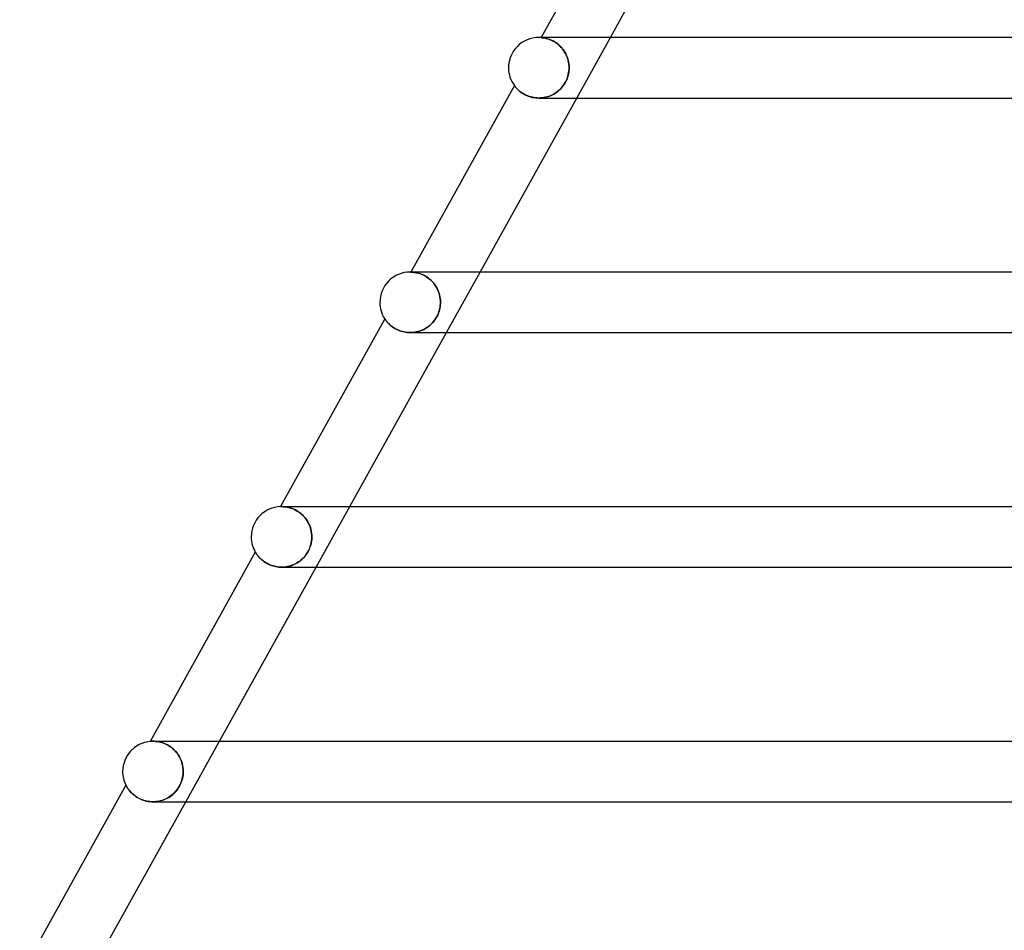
# Model space of a CAD drawing. Header units: millimetres. Extents: x -485 to 485, y -2 to 310.
# Tile 4 of 82: x -378 to -313, y 116 to 176. Entities that reach past the tile are written whole.
import ezdxf

# ---------------------------------------------------------------- set-up
doc = ezdxf.new("R2010")
doc.units = ezdxf.units.MM
doc.layers.add('HIDDEN', color=7, linetype='Continuous')
doc.layers.add('THICK', color=7, linetype='Continuous')

msp = doc.modelspace()

# ---------------------------------------------------------------- linework, layer by layer
at = {"layer": 'HIDDEN'}
for p, q in [((-343.343, 174.5), (-343.347, 174.494)), ((-343.343, 174.494), (-343.347, 174.494)), ((-343.347, 174.494), (-343.341, 174.494)), ((-343.331, 174.493), (-343.343, 174.494)), ((-343.341, 174.494), (-343.326, 174.493)), ((-343.312, 174.491), (-343.331, 174.493)), ((-343.326, 174.493), (-343.302, 174.49)), ((-343.286, 174.489), (-343.312, 174.491)), ((-343.302, 174.49), (-343.269, 174.487)), ((-343.252, 174.485), (-343.286, 174.489)), ((-343.269, 174.487), (-343.23, 174.482)), ((-343.211, 174.479), (-343.252, 174.485)), ((-343.23, 174.482), (-343.185, 174.475)), ((-343.164, 174.472), (-343.211, 174.479)), ((-343.185, 174.475), (-343.133, 174.466)), ((-343.111, 174.462), (-343.164, 174.472)), ((-343.133, 174.466), (-343.076, 174.455)), ((-343.053, 174.45), (-343.111, 174.462)), ((-343.076, 174.455), (-343.013, 174.44)), ((-342.989, 174.434), (-343.053, 174.45)), ((-343.013, 174.44), (-342.945, 174.422)), ((-342.92, 174.415), (-342.989, 174.434)), ((-342.945, 174.422), (-342.872, 174.4)), ((-342.847, 174.391), (-342.92, 174.415)), ((-342.872, 174.4), (-342.796, 174.373)), ((-342.77, 174.363), (-342.847, 174.391)), ((-340.99, 170.5), (-338.768, 174.5)), ((-342.796, 174.373), (-342.717, 174.341)), ((-342.69, 174.33), (-342.77, 174.363)), ((-342.717, 174.341), (-342.635, 174.305)), ((-342.607, 174.291), (-342.69, 174.33)), ((-342.635, 174.305), (-342.551, 174.262)), ((-342.522, 174.247), (-342.607, 174.291)), ((-342.551, 174.262), (-342.465, 174.214)), ((-342.435, 174.196), (-342.522, 174.247)), ((-342.465, 174.214), (-342.379, 174.159)), ((-342.348, 174.138), (-342.435, 174.196)), ((-342.379, 174.159), (-342.292, 174.098)), ((-342.261, 174.074), (-342.348, 174.138)), ((-342.292, 174.098), (-342.207, 174.03)), ((-342.175, 174.003), (-342.261, 174.074)), ((-342.207, 174.03), (-342.125, 173.957)), ((-342.092, 173.925), (-342.175, 174.003)), ((-342.125, 173.957), (-342.044, 173.877)), ((-342.011, 173.841), (-342.092, 173.925)), ((-342.044, 173.877), (-341.967, 173.791)), ((-341.933, 173.75), (-342.011, 173.841)), ((-341.967, 173.791), (-341.894, 173.7)), ((-341.861, 173.654), (-341.933, 173.75)), ((-341.894, 173.7), (-341.827, 173.604)), ((-341.794, 173.553), (-341.861, 173.654)), ((-341.827, 173.604), (-341.765, 173.505)), ((-341.732, 173.446), (-341.794, 173.553)), ((-341.765, 173.505), (-341.708, 173.401)), ((-341.677, 173.336), (-341.732, 173.446)), ((-341.708, 173.401), (-341.659, 173.294)), ((-341.629, 173.223), (-341.677, 173.336)), ((-341.659, 173.294), (-341.615, 173.185)), ((-341.589, 173.107), (-341.629, 173.223)), ((-341.615, 173.185), (-341.578, 173.074)), ((-341.555, 172.989), (-341.589, 173.107)), ((-341.578, 173.074), (-341.548, 172.961)), ((-341.529, 172.868), (-341.555, 172.989)), ((-341.548, 172.961), (-341.525, 172.847)), ((-341.51, 172.746), (-341.529, 172.868)), ((-341.525, 172.847), (-341.508, 172.732)), ((-341.498, 172.623), (-341.51, 172.746)), ((-341.508, 172.732), (-341.498, 172.616)), ((-341.495, 172.5), (-341.498, 172.623)), ((-341.498, 172.616), (-341.495, 172.5)), ((-341.498, 172.387), (-341.495, 172.5)), ((-341.495, 172.5), (-341.497, 172.403)), ((-341.615, 171.817), (-341.655, 171.717)), ((-341.651, 171.725), (-341.61, 171.832)), ((-341.582, 171.916), (-341.615, 171.817)), ((-341.61, 171.832), (-341.575, 171.94)), ((-341.555, 172.015), (-341.582, 171.916)), ((-341.575, 171.94), (-341.546, 172.05)), ((-341.533, 172.113), (-341.555, 172.015)), ((-341.546, 172.05), (-341.524, 172.162)), ((-341.516, 172.209), (-341.533, 172.113)), ((-341.524, 172.162), (-341.508, 172.275)), ((-341.504, 172.306), (-341.516, 172.209)), ((-341.508, 172.275), (-341.498, 172.387)), ((-341.497, 172.403), (-341.504, 172.306)), ((-345.112, 171.316), (-345.11, 171.314)), ((-345.11, 171.314), (-345.105, 171.306)), ((-345.105, 171.306), (-345.095, 171.293)), ((-345.095, 171.293), (-345.081, 171.275)), ((-345.081, 171.275), (-345.063, 171.253)), ((-345.063, 171.253), (-345.042, 171.226)), ((-345.042, 171.226), (-345.016, 171.196)), ((-345.016, 171.196), (-344.986, 171.162)), ((-344.986, 171.162), (-344.952, 171.125)), ((-344.952, 171.125), (-344.913, 171.086)), ((-342.016, 171.154), (-342.093, 171.073)), ((-342.092, 171.075), (-342.017, 171.153)), ((-342.017, 171.153), (-341.945, 171.236)), ((-341.943, 171.239), (-342.016, 171.154)), ((-341.945, 171.236), (-341.877, 171.325)), ((-341.874, 171.328), (-341.943, 171.239)), ((-341.877, 171.325), (-341.812, 171.419)), ((-341.811, 171.421), (-341.874, 171.328)), ((-341.812, 171.419), (-341.752, 171.519)), ((-341.752, 171.519), (-341.811, 171.421)), ((-341.752, 171.519), (-341.699, 171.621)), ((-341.7, 171.618), (-341.752, 171.519)), ((-341.655, 171.717), (-341.7, 171.618)), ((-341.699, 171.621), (-341.651, 171.725)), ((-344.913, 171.086), (-344.87, 171.045)), ((-344.87, 171.045), (-344.823, 171.002)), ((-344.823, 171.002), (-344.771, 170.957)), ((-344.771, 170.957), (-344.714, 170.913)), ((-344.714, 170.913), (-344.653, 170.868)), ((-344.653, 170.868), (-344.587, 170.823)), ((-344.587, 170.823), (-344.516, 170.78)), ((-344.516, 170.78), (-344.441, 170.737)), ((-344.441, 170.737), (-344.361, 170.697)), ((-344.361, 170.697), (-344.277, 170.659)), ((-344.277, 170.659), (-344.189, 170.624)), ((-344.189, 170.624), (-344.097, 170.593)), ((-344.097, 170.593), (-344.002, 170.565)), ((-344.002, 170.565), (-343.904, 170.542)), ((-343.904, 170.542), (-343.803, 170.524)), ((-343.803, 170.524), (-343.701, 170.511)), ((-343.701, 170.511), (-343.597, 170.503)), ((-343.597, 170.503), (-343.493, 170.5)), ((-343.493, 170.5), (-343.388, 170.503)), ((-343.381, 170.503), (-343.491, 170.5)), ((-343.388, 170.503), (-343.284, 170.511)), ((-343.271, 170.512), (-343.381, 170.503)), ((-343.284, 170.511), (-343.181, 170.525)), ((-343.162, 170.528), (-343.271, 170.512)), ((-343.181, 170.525), (-343.079, 170.543)), ((-343.054, 170.549), (-343.162, 170.528)), ((-343.079, 170.543), (-342.979, 170.568)), ((-342.947, 170.576), (-343.054, 170.549)), ((-342.979, 170.568), (-342.879, 170.597)), ((-342.841, 170.61), (-342.947, 170.576)), ((-342.879, 170.597), (-342.782, 170.631)), ((-342.738, 170.649), (-342.841, 170.61)), ((-342.782, 170.631), (-342.687, 170.67)), ((-342.637, 170.693), (-342.738, 170.649)), ((-342.687, 170.67), (-342.594, 170.714)), ((-342.538, 170.743), (-342.637, 170.693)), ((-342.594, 170.714), (-342.504, 170.763)), ((-342.443, 170.799), (-342.538, 170.743)), ((-342.504, 170.763), (-342.416, 170.816)), ((-342.35, 170.86), (-342.443, 170.799)), ((-342.416, 170.816), (-342.331, 170.873)), ((-342.261, 170.926), (-342.35, 170.86)), ((-342.331, 170.873), (-342.249, 170.935)), ((-342.175, 170.997), (-342.261, 170.926)), ((-342.249, 170.935), (-342.169, 171.002)), ((-342.093, 171.073), (-342.175, 170.997)), ((-342.169, 171.002), (-342.092, 171.075)), ((-351.894, 159), (-351.955, 159)), ((-351.949, 158.999), (-351.955, 158.999)), ((-351.955, 158.999), (-351.949, 158.999)), ((-351.933, 158.999), (-351.949, 158.999)), ((-351.949, 158.999), (-351.932, 158.999)), ((-351.908, 158.998), (-351.933, 158.999)), ((-351.932, 158.999), (-351.905, 158.998)), ((-351.875, 158.996), (-351.908, 158.998)), ((-351.905, 158.998), (-351.87, 158.996)), ((-351.835, 158.993), (-351.875, 158.996)), ((-351.87, 158.996), (-351.827, 158.993)), ((-351.789, 158.989), (-351.835, 158.993)), ((-351.827, 158.993), (-351.778, 158.988)), ((-351.737, 158.983), (-351.789, 158.989)), ((-351.778, 158.988), (-351.723, 158.981)), ((-351.679, 158.974), (-351.737, 158.983)), ((-351.723, 158.981), (-351.661, 158.971)), ((-351.615, 158.963), (-351.679, 158.974)), ((-351.661, 158.971), (-351.593, 158.959)), ((-351.547, 158.948), (-351.615, 158.963)), ((-351.593, 158.959), (-351.521, 158.942)), ((-351.473, 158.93), (-351.547, 158.948)), ((-351.521, 158.942), (-351.444, 158.922)), ((-351.395, 158.907), (-351.473, 158.93)), ((-351.444, 158.922), (-351.363, 158.897)), ((-351.314, 158.88), (-351.395, 158.907)), ((-351.363, 158.897), (-351.278, 158.866)), ((-351.229, 158.847), (-351.314, 158.88)), ((-351.278, 158.866), (-351.191, 158.831)), ((-351.142, 158.808), (-351.229, 158.847)), ((-351.191, 158.831), (-351.102, 158.789)), ((-351.052, 158.763), (-351.142, 158.808)), ((-351.102, 158.789), (-351.012, 158.741)), ((-350.962, 158.712), (-351.052, 158.763)), ((-349.601, 155), (-347.379, 159)), ((-351.012, 158.741), (-350.92, 158.686)), ((-350.871, 158.654), (-350.962, 158.712)), ((-350.92, 158.686), (-350.829, 158.625)), ((-350.782, 158.59), (-350.871, 158.654)), ((-350.829, 158.625), (-350.74, 158.557)), ((-350.693, 158.518), (-350.782, 158.59)), ((-350.74, 158.557), (-350.652, 158.482)), ((-350.606, 158.439), (-350.693, 158.518)), ((-350.652, 158.482), (-350.568, 158.401)), ((-350.523, 158.354), (-350.606, 158.439)), ((-350.568, 158.401), (-350.487, 158.314)), ((-350.443, 158.262), (-350.523, 158.354)), ((-350.487, 158.314), (-350.411, 158.221)), ((-350.369, 158.165), (-350.443, 158.262)), ((-350.411, 158.221), (-350.34, 158.124)), ((-350.3, 158.062), (-350.369, 158.165)), ((-350.34, 158.124), (-350.275, 158.022)), ((-350.237, 157.955), (-350.3, 158.062)), ((-350.275, 158.022), (-350.217, 157.917)), ((-350.181, 157.844), (-350.237, 157.955)), ((-350.217, 157.917), (-350.165, 157.808)), ((-350.132, 157.729), (-350.181, 157.844)), ((-350.165, 157.808), (-350.12, 157.697)), ((-350.09, 157.612), (-350.132, 157.729)), ((-350.12, 157.697), (-350.082, 157.584)), ((-350.056, 157.492), (-350.09, 157.612)), ((-350.082, 157.584), (-350.05, 157.469)), ((-350.029, 157.371), (-350.056, 157.492)), ((-350.05, 157.469), (-350.026, 157.353)), ((-350.01, 157.248), (-350.029, 157.371)), ((-350.026, 157.353), (-350.009, 157.236)), ((-349.999, 157.124), (-350.01, 157.248)), ((-350.009, 157.236), (-349.998, 157.118)), ((-350.006, 156.791), (-349.998, 156.896)), ((-349.997, 156.904), (-350.004, 156.807)), ((-349.995, 157), (-349.999, 157.124)), ((-349.998, 157.118), (-349.995, 157)), ((-349.998, 156.896), (-349.995, 157)), ((-349.995, 157), (-349.997, 156.904)), ((-350.218, 156.084), (-350.171, 156.18)), ((-350.156, 156.215), (-350.201, 156.116)), ((-350.171, 156.18), (-350.13, 156.279)), ((-350.117, 156.314), (-350.156, 156.215)), ((-350.13, 156.279), (-350.094, 156.379)), ((-350.083, 156.414), (-350.117, 156.314)), ((-350.094, 156.379), (-350.064, 156.481)), ((-350.056, 156.513), (-350.083, 156.414)), ((-350.064, 156.481), (-350.039, 156.584)), ((-350.033, 156.612), (-350.056, 156.513)), ((-350.039, 156.584), (-350.02, 156.687)), ((-350.016, 156.71), (-350.033, 156.612)), ((-350.02, 156.687), (-350.006, 156.791)), ((-350.004, 156.807), (-350.016, 156.71)), ((-353.674, 155.905), (-353.672, 155.903)), ((-353.672, 155.903), (-353.667, 155.895)), ((-353.667, 155.895), (-353.658, 155.882)), ((-353.658, 155.882), (-353.646, 155.865)), ((-353.646, 155.865), (-353.63, 155.842)), ((-353.63, 155.842), (-353.611, 155.816)), ((-353.611, 155.816), (-353.588, 155.785)), ((-353.588, 155.785), (-353.562, 155.751)), ((-353.562, 155.751), (-353.531, 155.714)), ((-353.531, 155.714), (-353.497, 155.675)), ((-353.497, 155.675), (-353.458, 155.633)), ((-353.458, 155.633), (-353.416, 155.59)), ((-353.416, 155.59), (-353.37, 155.545)), ((-353.37, 155.545), (-353.319, 155.499)), ((-350.65, 155.52), (-350.73, 155.451)), ((-350.674, 155.499), (-350.597, 155.57)), ((-350.573, 155.594), (-350.65, 155.52)), ((-350.597, 155.57), (-350.523, 155.647)), ((-350.5, 155.672), (-350.573, 155.594)), ((-350.523, 155.647), (-350.452, 155.728)), ((-350.431, 155.754), (-350.5, 155.672)), ((-350.452, 155.728), (-350.386, 155.812)), ((-350.367, 155.839), (-350.431, 155.754)), ((-350.386, 155.812), (-350.325, 155.9)), ((-350.307, 155.928), (-350.367, 155.839)), ((-350.325, 155.9), (-350.269, 155.991)), ((-350.252, 156.02), (-350.307, 155.928)), ((-350.269, 155.991), (-350.218, 156.084)), ((-350.201, 156.116), (-350.252, 156.02)), ((-353.319, 155.499), (-353.264, 155.452)), ((-353.264, 155.452), (-353.205, 155.406)), ((-353.205, 155.406), (-353.141, 155.36)), ((-353.141, 155.36), (-353.074, 155.315)), ((-353.074, 155.315), (-353.001, 155.271)), ((-353.001, 155.271), (-352.925, 155.229)), ((-352.925, 155.229), (-352.845, 155.189)), ((-352.845, 155.189), (-352.761, 155.152)), ((-352.761, 155.152), (-352.673, 155.119)), ((-352.673, 155.119), (-352.582, 155.088)), ((-352.582, 155.088), (-352.488, 155.062)), ((-352.488, 155.062), (-352.392, 155.04)), ((-352.392, 155.04), (-352.294, 155.023)), ((-352.294, 155.023), (-352.194, 155.01)), ((-352.194, 155.01), (-352.093, 155.002)), ((-352.093, 155.002), (-351.992, 155)), ((-351.889, 155.003), (-351.994, 155)), ((-351.992, 155), (-351.889, 155.003)), ((-351.889, 155.003), (-351.785, 155.011)), ((-351.784, 155.011), (-351.889, 155.003)), ((-351.785, 155.011), (-351.683, 155.024)), ((-351.68, 155.025), (-351.784, 155.011)), ((-351.683, 155.024), (-351.581, 155.043)), ((-351.577, 155.044), (-351.68, 155.025)), ((-351.581, 155.043), (-351.481, 155.067)), ((-351.475, 155.069), (-351.577, 155.044)), ((-351.481, 155.067), (-351.382, 155.096)), ((-351.374, 155.099), (-351.475, 155.069)), ((-351.382, 155.096), (-351.286, 155.13)), ((-351.275, 155.134), (-351.374, 155.099)), ((-351.286, 155.13), (-351.191, 155.168)), ((-351.178, 155.174), (-351.275, 155.134)), ((-351.191, 155.168), (-351.099, 155.212)), ((-351.083, 155.22), (-351.178, 155.174)), ((-351.099, 155.212), (-351.01, 155.26)), ((-350.991, 155.27), (-351.083, 155.22)), ((-351.01, 155.26), (-350.922, 155.312)), ((-350.901, 155.326), (-350.991, 155.27)), ((-350.922, 155.312), (-350.837, 155.37)), ((-350.814, 155.386), (-350.901, 155.326)), ((-350.837, 155.37), (-350.754, 155.432)), ((-350.73, 155.451), (-350.814, 155.386)), ((-350.754, 155.432), (-350.674, 155.499)), ((-360.565, 143.499), (-360.566, 143.499)), ((-360.56, 143.499), (-360.565, 143.499)), ((-360.553, 143.499), (-360.56, 143.499)), ((-360.542, 143.5), (-360.553, 143.499)), ((-360.529, 143.5), (-360.542, 143.5)), ((-360.513, 143.5), (-360.529, 143.5)), ((-360.517, 143.5), (-360.481, 143.5)), ((-360.478, 143.5), (-360.513, 143.5)), ((-360.481, 143.5), (-360.438, 143.499)), ((-360.434, 143.499), (-360.478, 143.5)), ((-360.438, 143.499), (-360.388, 143.497)), ((-360.384, 143.497), (-360.434, 143.499)), ((-360.388, 143.497), (-360.331, 143.493)), ((-360.326, 143.493), (-360.384, 143.497)), ((-360.331, 143.493), (-360.268, 143.487)), ((-360.262, 143.486), (-360.326, 143.493)), ((-360.268, 143.487), (-360.199, 143.477)), ((-360.192, 143.476), (-360.262, 143.486)), ((-360.199, 143.477), (-360.124, 143.465)), ((-360.116, 143.463), (-360.192, 143.476)), ((-360.124, 143.465), (-360.044, 143.448)), ((-360.036, 143.446), (-360.116, 143.463)), ((-360.049, 143.5), (-360.054, 143.5)), ((-360.044, 143.448), (-359.96, 143.427)), ((-359.952, 143.424), (-360.036, 143.446)), ((-359.96, 143.427), (-359.873, 143.4)), ((-359.863, 143.397), (-359.952, 143.424)), ((-359.873, 143.4), (-359.782, 143.368)), ((-359.772, 143.364), (-359.863, 143.397)), ((-359.782, 143.368), (-359.689, 143.33)), ((-359.678, 143.325), (-359.772, 143.364)), ((-359.689, 143.33), (-359.594, 143.285)), ((-359.583, 143.279), (-359.678, 143.325)), ((-359.594, 143.285), (-359.498, 143.233)), ((-359.486, 143.227), (-359.583, 143.279)), ((-359.498, 143.233), (-359.401, 143.174)), ((-359.39, 143.167), (-359.486, 143.227)), ((-359.401, 143.174), (-359.306, 143.108)), ((-359.295, 143.1), (-359.39, 143.167)), ((-358.212, 139.5), (-355.99, 143.5)), ((-359.306, 143.108), (-359.213, 143.035)), ((-359.203, 143.026), (-359.295, 143.1)), ((-359.213, 143.035), (-359.122, 142.954)), ((-359.112, 142.945), (-359.203, 143.026)), ((-359.122, 142.954), (-359.035, 142.867)), ((-359.026, 142.857), (-359.112, 142.945)), ((-359.035, 142.867), (-358.952, 142.773)), ((-358.944, 142.764), (-359.026, 142.857)), ((-358.952, 142.773), (-358.875, 142.674)), ((-358.868, 142.664), (-358.944, 142.764)), ((-358.875, 142.674), (-358.804, 142.569)), ((-358.798, 142.56), (-358.868, 142.664)), ((-358.804, 142.569), (-358.74, 142.461)), ((-358.735, 142.452), (-358.798, 142.56)), ((-358.74, 142.461), (-358.683, 142.348)), ((-358.679, 142.34), (-358.735, 142.452)), ((-358.683, 142.348), (-358.634, 142.233)), ((-358.631, 142.225), (-358.679, 142.34)), ((-358.634, 142.233), (-358.591, 142.114)), ((-358.589, 142.108), (-358.631, 142.225)), ((-358.591, 142.114), (-358.557, 141.994)), ((-358.555, 141.988), (-358.589, 142.108)), ((-358.557, 141.994), (-358.53, 141.872)), ((-358.529, 141.868), (-358.555, 141.988)), ((-358.53, 141.872), (-358.511, 141.749)), ((-358.51, 141.746), (-358.529, 141.868)), ((-358.515, 141.224), (-358.53, 141.13)), ((-358.529, 141.134), (-358.514, 141.227)), ((-358.504, 141.316), (-358.515, 141.224)), ((-358.514, 141.227), (-358.504, 141.319)), ((-358.511, 141.749), (-358.499, 141.625)), ((-358.499, 141.623), (-358.51, 141.746)), ((-358.504, 141.319), (-358.497, 141.41)), ((-358.497, 141.409), (-358.504, 141.316)), ((-358.499, 141.625), (-358.495, 141.5)), ((-358.495, 141.5), (-358.499, 141.623)), ((-358.497, 141.41), (-358.495, 141.5)), ((-358.495, 141.5), (-358.497, 141.409)), ((-358.773, 140.484), (-358.724, 140.573)), ((-358.722, 140.576), (-358.77, 140.49)), ((-358.724, 140.573), (-358.679, 140.665)), ((-358.678, 140.665), (-358.722, 140.576)), ((-358.679, 140.665), (-358.638, 140.758)), ((-358.639, 140.757), (-358.678, 140.665)), ((-358.604, 140.85), (-358.639, 140.757)), ((-358.638, 140.758), (-358.604, 140.852)), ((-358.604, 140.852), (-358.574, 140.946)), ((-358.575, 140.943), (-358.604, 140.85)), ((-358.55, 141.037), (-358.575, 140.943)), ((-358.574, 140.946), (-358.549, 141.04)), ((-358.53, 141.13), (-358.55, 141.037)), ((-358.549, 141.04), (-358.529, 141.134)), ((-362.232, 140.5), (-362.231, 140.498)), ((-362.231, 140.498), (-362.227, 140.491)), ((-362.227, 140.491), (-362.22, 140.479)), ((-362.22, 140.479), (-362.21, 140.463)), ((-362.21, 140.463), (-362.198, 140.443)), ((-362.198, 140.443), (-362.182, 140.418)), ((-362.182, 140.418), (-362.163, 140.39)), ((-362.163, 140.39), (-362.142, 140.359)), ((-362.142, 140.359), (-362.117, 140.324)), ((-362.117, 140.324), (-362.089, 140.287)), ((-362.089, 140.287), (-362.058, 140.247)), ((-362.058, 140.247), (-362.023, 140.206)), ((-362.023, 140.206), (-361.985, 140.162)), ((-361.985, 140.162), (-361.943, 140.118)), ((-361.943, 140.118), (-361.898, 140.072)), ((-361.898, 140.072), (-361.849, 140.026)), ((-361.849, 140.026), (-361.796, 139.979)), ((-361.796, 139.979), (-361.739, 139.933)), ((-361.739, 139.933), (-361.679, 139.887)), ((-359.388, 139.835), (-359.308, 139.891)), ((-359.292, 139.902), (-359.372, 139.845)), ((-359.308, 139.891), (-359.23, 139.952)), ((-359.215, 139.963), (-359.292, 139.902)), ((-359.23, 139.952), (-359.154, 140.016)), ((-359.141, 140.028), (-359.215, 139.963)), ((-359.154, 140.016), (-359.082, 140.085)), ((-359.07, 140.097), (-359.141, 140.028)), ((-359.082, 140.085), (-359.012, 140.159)), ((-359.003, 140.169), (-359.07, 140.097)), ((-359.012, 140.159), (-358.946, 140.235)), ((-358.939, 140.245), (-359.003, 140.169)), ((-358.946, 140.235), (-358.884, 140.315)), ((-358.878, 140.324), (-358.939, 140.245)), ((-358.884, 140.315), (-358.826, 140.398)), ((-358.822, 140.406), (-358.878, 140.324)), ((-358.826, 140.398), (-358.773, 140.484)), ((-358.77, 140.49), (-358.822, 140.406)), ((-361.679, 139.887), (-361.614, 139.841)), ((-361.614, 139.841), (-361.545, 139.797)), ((-361.545, 139.797), (-361.473, 139.755)), ((-361.473, 139.755), (-361.397, 139.715)), ((-361.397, 139.715), (-361.317, 139.677)), ((-361.317, 139.677), (-361.235, 139.642)), ((-361.235, 139.642), (-361.149, 139.61)), ((-361.149, 139.61), (-361.059, 139.581)), ((-361.059, 139.581), (-360.968, 139.557)), ((-360.968, 139.557), (-360.874, 139.536)), ((-360.874, 139.536), (-360.779, 139.52)), ((-360.779, 139.52), (-360.682, 139.509)), ((-360.682, 139.509), (-360.585, 139.502)), ((-360.585, 139.502), (-360.487, 139.5)), ((-360.487, 139.5), (-360.39, 139.503)), ((-360.387, 139.503), (-360.486, 139.5)), ((-360.39, 139.503), (-360.292, 139.51)), ((-360.287, 139.511), (-360.387, 139.503)), ((-360.292, 139.51), (-360.195, 139.523)), ((-360.189, 139.523), (-360.287, 139.511)), ((-360.195, 139.523), (-360.099, 139.539)), ((-360.091, 139.541), (-360.189, 139.523)), ((-360.099, 139.539), (-360.004, 139.561)), ((-359.995, 139.564), (-360.091, 139.541)), ((-360.004, 139.561), (-359.911, 139.587)), ((-359.9, 139.591), (-359.995, 139.564)), ((-359.911, 139.587), (-359.819, 139.618)), ((-359.807, 139.622), (-359.9, 139.591)), ((-359.819, 139.618), (-359.729, 139.652)), ((-359.715, 139.658), (-359.807, 139.622)), ((-359.729, 139.652), (-359.641, 139.691)), ((-359.626, 139.699), (-359.715, 139.658)), ((-359.641, 139.691), (-359.555, 139.735)), ((-359.539, 139.743), (-359.626, 139.699)), ((-359.555, 139.735), (-359.47, 139.783)), ((-359.454, 139.792), (-359.539, 139.743)), ((-359.47, 139.783), (-359.388, 139.835)), ((-359.372, 139.845), (-359.454, 139.792)), ((-369.176, 127.992), (-369.181, 127.992)), ((-369.162, 127.994), (-369.176, 127.992)), ((-369.138, 127.995), (-369.162, 127.994)), ((-369.105, 127.997), (-369.138, 127.995)), ((-369.063, 127.999), (-369.105, 127.997)), ((-369.014, 128), (-369.063, 127.999)), ((-368.952, 127.999), (-369.014, 128)), ((-369.008, 128), (-369.014, 128)), ((-369.011, 128), (-368.954, 128)), ((-368.995, 128), (-369.008, 128)), ((-368.976, 128), (-368.995, 128)), ((-368.951, 128), (-368.976, 128)), ((-368.954, 128), (-368.891, 127.997)), ((-368.884, 127.997), (-368.952, 127.999)), ((-368.92, 128), (-368.951, 128)), ((-368.883, 128), (-368.92, 128)), ((-368.891, 127.997), (-368.821, 127.992)), ((-368.808, 127.991), (-368.884, 127.997)), ((-368.821, 127.992), (-368.745, 127.984)), ((-368.726, 127.981), (-368.808, 127.991)), ((-368.745, 127.984), (-368.664, 127.972)), ((-368.638, 127.967), (-368.726, 127.981)), ((-368.664, 127.972), (-368.578, 127.956)), ((-368.546, 127.948), (-368.638, 127.967)), ((-368.578, 127.956), (-368.488, 127.934)), ((-368.449, 127.924), (-368.546, 127.948)), ((-368.529, 128), (-368.532, 128)), ((-368.488, 127.934), (-368.394, 127.907)), ((-368.35, 127.892), (-368.449, 127.924)), ((-368.394, 127.907), (-368.297, 127.874)), ((-368.248, 127.855), (-368.35, 127.892)), ((-368.297, 127.874), (-368.198, 127.834)), ((-368.144, 127.81), (-368.248, 127.855)), ((-368.198, 127.834), (-368.097, 127.787)), ((-368.04, 127.757), (-368.144, 127.81)), ((-368.097, 127.787), (-367.995, 127.732)), ((-367.936, 127.696), (-368.04, 127.757)), ((-367.995, 127.732), (-367.893, 127.669)), ((-367.833, 127.627), (-367.936, 127.696)), ((-367.893, 127.669), (-367.793, 127.599)), ((-367.733, 127.551), (-367.833, 127.627)), ((-367.793, 127.599), (-367.695, 127.52)), ((-367.636, 127.468), (-367.733, 127.551)), ((-366.823, 124), (-364.601, 128)), ((-367.695, 127.52), (-367.599, 127.433)), ((-367.544, 127.377), (-367.636, 127.468)), ((-367.599, 127.433), (-367.509, 127.339)), ((-367.458, 127.281), (-367.544, 127.377)), ((-367.509, 127.339), (-367.424, 127.238)), ((-367.379, 127.179), (-367.458, 127.281)), ((-367.424, 127.238), (-367.345, 127.131)), ((-367.306, 127.072), (-367.379, 127.179)), ((-367.345, 127.131), (-367.273, 127.018)), ((-367.241, 126.961), (-367.306, 127.072)), ((-367.273, 127.018), (-367.209, 126.901)), ((-367.183, 126.847), (-367.241, 126.961)), ((-367.209, 126.901), (-367.153, 126.78)), ((-367.133, 126.731), (-367.183, 126.847)), ((-367.153, 126.78), (-367.105, 126.655)), ((-367.091, 126.612), (-367.133, 126.731)), ((-367.105, 126.655), (-367.066, 126.528)), ((-367.056, 126.492), (-367.091, 126.612)), ((-367.066, 126.528), (-367.035, 126.398)), ((-367.03, 126.37), (-367.056, 126.492)), ((-367.035, 126.398), (-367.013, 126.267)), ((-367.011, 126.247), (-367.03, 126.37)), ((-367.013, 126.267), (-367, 126.134)), ((-366.999, 126.123), (-367.011, 126.247)), ((-367.056, 125.514), (-367.034, 125.614)), ((-367.023, 125.675), (-367.044, 125.567)), ((-367.034, 125.614), (-367.017, 125.712)), ((-367.008, 125.783), (-367.023, 125.675)), ((-367.017, 125.712), (-367.005, 125.808)), ((-366.999, 125.892), (-367.008, 125.783)), ((-367.005, 125.808), (-366.998, 125.904)), ((-367, 126.134), (-366.996, 126)), ((-366.996, 126), (-366.999, 126.123)), ((-366.996, 126), (-366.999, 125.892)), ((-366.998, 125.904), (-366.996, 126)), ((-370.787, 125.102), (-370.786, 125.099)), ((-370.786, 125.099), (-370.782, 125.091)), ((-370.782, 125.091), (-370.775, 125.078)), ((-370.775, 125.078), (-370.765, 125.059)), ((-370.765, 125.059), (-370.752, 125.036)), ((-370.752, 125.036), (-370.736, 125.008)), ((-370.736, 125.008), (-370.717, 124.976)), ((-370.717, 124.976), (-370.695, 124.94)), ((-370.695, 124.94), (-370.669, 124.9)), ((-367.296, 124.947), (-367.358, 124.853)), ((-367.322, 124.907), (-367.262, 125.004)), ((-367.239, 125.046), (-367.296, 124.947)), ((-367.262, 125.004), (-367.208, 125.105)), ((-367.188, 125.146), (-367.239, 125.046)), ((-367.208, 125.105), (-367.16, 125.207)), ((-367.143, 125.248), (-367.188, 125.146)), ((-367.16, 125.207), (-367.119, 125.31)), ((-367.104, 125.353), (-367.143, 125.248)), ((-367.119, 125.31), (-367.084, 125.413)), ((-367.071, 125.459), (-367.104, 125.353)), ((-367.084, 125.413), (-367.056, 125.514)), ((-367.044, 125.567), (-367.071, 125.459)), ((-370.669, 124.9), (-370.64, 124.858)), ((-370.64, 124.858), (-370.608, 124.813)), ((-370.608, 124.813), (-370.572, 124.765)), ((-370.572, 124.765), (-370.531, 124.716)), ((-370.531, 124.716), (-370.487, 124.665)), ((-370.487, 124.665), (-370.439, 124.613)), ((-370.439, 124.613), (-370.386, 124.561)), ((-370.386, 124.561), (-370.329, 124.508)), ((-370.329, 124.508), (-370.268, 124.456)), ((-370.268, 124.456), (-370.201, 124.404)), ((-370.201, 124.404), (-370.131, 124.353)), ((-370.131, 124.353), (-370.056, 124.304)), ((-370.056, 124.304), (-369.976, 124.257)), ((-368.05, 124.238), (-367.955, 124.292)), ((-367.951, 124.294), (-368.036, 124.245)), ((-367.955, 124.292), (-367.863, 124.352)), ((-367.87, 124.347), (-367.951, 124.294)), ((-367.791, 124.404), (-367.87, 124.347)), ((-367.863, 124.352), (-367.774, 124.416)), ((-367.714, 124.465), (-367.791, 124.404)), ((-367.774, 124.416), (-367.689, 124.486)), ((-367.638, 124.531), (-367.714, 124.465)), ((-367.689, 124.486), (-367.607, 124.561)), ((-367.564, 124.604), (-367.638, 124.531)), ((-367.607, 124.561), (-367.529, 124.641)), ((-367.493, 124.681), (-367.564, 124.604)), ((-367.529, 124.641), (-367.455, 124.725)), ((-367.424, 124.764), (-367.493, 124.681)), ((-367.455, 124.725), (-367.386, 124.814)), ((-367.358, 124.853), (-367.424, 124.764)), ((-367.386, 124.814), (-367.322, 124.907)), ((-369.976, 124.257), (-369.893, 124.213)), ((-369.893, 124.213), (-369.805, 124.171)), ((-369.805, 124.171), (-369.712, 124.133)), ((-369.712, 124.133), (-369.616, 124.099)), ((-369.616, 124.099), (-369.517, 124.069)), ((-369.517, 124.069), (-369.415, 124.045)), ((-369.415, 124.045), (-369.311, 124.025)), ((-369.311, 124.025), (-369.205, 124.011)), ((-369.205, 124.011), (-369.098, 124.003)), ((-369.098, 124.003), (-368.99, 124)), ((-368.99, 124), (-368.881, 124.003)), ((-368.885, 124.003), (-368.986, 124)), ((-368.785, 124.011), (-368.885, 124.003)), ((-368.881, 124.003), (-368.772, 124.012)), ((-368.686, 124.024), (-368.785, 124.011)), ((-368.772, 124.012), (-368.664, 124.028)), ((-368.588, 124.042), (-368.686, 124.024)), ((-368.664, 124.028), (-368.557, 124.048)), ((-368.491, 124.065), (-368.588, 124.042)), ((-368.557, 124.048), (-368.452, 124.075)), ((-368.396, 124.092), (-368.491, 124.065)), ((-368.452, 124.075), (-368.348, 124.107)), ((-368.303, 124.124), (-368.396, 124.092)), ((-368.348, 124.107), (-368.247, 124.145)), ((-368.211, 124.16), (-368.303, 124.124)), ((-368.247, 124.145), (-368.147, 124.189)), ((-368.122, 124.201), (-368.211, 124.16)), ((-368.147, 124.189), (-368.05, 124.238)), ((-368.036, 124.245), (-368.122, 124.201))]:
    msp.add_line(p, q, dxfattribs=at)
for centre, start in [((-343.5, 172.5), 85.60517), ((-352, 157), 88.70687)]:
    msp.add_arc(centre, 2, start, 89.99998, dxfattribs=at)
at = {"layer": 'THICK'}
for p, q in [((-336.547, 186.733), (-343.343, 174.5)), ((-338.768, 174.5), (-332.379, 186)), ((-343.397, 174.5), (-343.5, 174.5)), ((343.5, 174.5), (-343.5, 174.5)), ((-345.112, 171.316), (-351.955, 158.999)), ((-345.11, 171.313), (-345.112, 171.316)), ((-345.103, 171.304), (-345.11, 171.313)), ((-345.091, 171.288), (-345.103, 171.304)), ((-345.075, 171.268), (-345.091, 171.288)), ((-345.055, 171.243), (-345.075, 171.268)), ((-345.031, 171.214), (-345.055, 171.243)), ((-345.003, 171.181), (-345.031, 171.214)), ((-344.97, 171.146), (-345.003, 171.181)), ((-344.934, 171.107), (-344.97, 171.146)), ((-347.379, 159), (-340.99, 170.5)), ((-344.893, 171.067), (-344.934, 171.107)), ((-344.848, 171.024), (-344.893, 171.067)), ((-344.798, 170.98), (-344.848, 171.024)), ((-344.743, 170.935), (-344.798, 170.98)), ((-344.682, 170.889), (-344.743, 170.935)), ((-344.617, 170.843), (-344.682, 170.889)), ((-344.547, 170.798), (-344.617, 170.843)), ((-344.472, 170.754), (-344.547, 170.798)), ((-344.392, 170.712), (-344.472, 170.754)), ((-344.306, 170.672), (-344.392, 170.712)), ((-344.217, 170.635), (-344.306, 170.672)), ((-344.123, 170.601), (-344.217, 170.635)), ((-344.025, 170.572), (-344.123, 170.601)), ((-343.924, 170.547), (-344.025, 170.572)), ((-343.818, 170.526), (-343.924, 170.547)), ((-343.711, 170.512), (-343.818, 170.526)), ((-343.602, 170.503), (-343.711, 170.512)), ((-343.491, 170.5), (-343.602, 170.503)), ((-343.494, 170.5), (-244.883, 170.5)), ((-351.955, 159), (-352, 159)), ((352, 159), (-352, 159)), ((-353.674, 155.905), (-360.566, 143.499)), ((-353.672, 155.902), (-353.674, 155.905)), ((-353.666, 155.894), (-353.672, 155.902)), ((-353.657, 155.88), (-353.666, 155.894)), ((-353.644, 155.861), (-353.657, 155.88)), ((-353.628, 155.838), (-353.644, 155.861)), ((-353.608, 155.811), (-353.628, 155.838)), ((-353.584, 155.78), (-353.608, 155.811)), ((-353.557, 155.746), (-353.584, 155.78)), ((-353.527, 155.71), (-353.557, 155.746)), ((-353.494, 155.672), (-353.527, 155.71)), ((-353.456, 155.631), (-353.494, 155.672)), ((-353.415, 155.588), (-353.456, 155.631)), ((-353.37, 155.545), (-353.415, 155.588)), ((-353.32, 155.5), (-353.37, 155.545)), ((-355.99, 143.5), (-349.601, 155)), ((-353.266, 155.454), (-353.32, 155.5)), ((-353.208, 155.409), (-353.266, 155.454)), ((-353.146, 155.363), (-353.208, 155.409)), ((-353.079, 155.319), (-353.146, 155.363)), ((-353.009, 155.275), (-353.079, 155.319)), ((-352.934, 155.234), (-353.009, 155.275)), ((-352.854, 155.194), (-352.934, 155.234)), ((-352.771, 155.156), (-352.854, 155.194)), ((-352.683, 155.122), (-352.771, 155.156)), ((-352.592, 155.091), (-352.683, 155.122)), ((-352.498, 155.064), (-352.592, 155.091)), ((-352.401, 155.042), (-352.498, 155.064)), ((-352.302, 155.024), (-352.401, 155.042)), ((-352.2, 155.011), (-352.302, 155.024)), ((-352.098, 155.003), (-352.2, 155.011)), ((-351.994, 155), (-352.098, 155.003)), ((-351.994, 155), (-250.972, 155)), ((-360.566, 143.499), (-360.565, 143.499)), ((-360.565, 143.499), (-360.56, 143.499)), ((-360.56, 143.499), (-360.553, 143.499)), ((-360.553, 143.499), (-360.544, 143.5)), ((-360.544, 143.5), (-360.532, 143.5)), ((-360.532, 143.5), (-360.518, 143.5)), ((-360.518, 143.5), (-358.745, 143.5)), ((-358.745, 143.5), (-353.546, 143.5)), ((-353.546, 143.5), (-344.964, 143.5)), ((-344.964, 143.5), (-333.079, 143.5)), ((-333.079, 143.5), (-318.007, 143.5)), ((-318.007, 143.5), (-299.892, 143.5)), ((-362.232, 140.5), (-369.181, 127.992)), ((-362.23, 140.497), (-362.232, 140.5)), ((-362.225, 140.488), (-362.23, 140.497)), ((-362.216, 140.473), (-362.225, 140.488)), ((-362.203, 140.452), (-362.216, 140.473)), ((-362.188, 140.428), (-362.203, 140.452)), ((-362.169, 140.399), (-362.188, 140.428)), ((-362.147, 140.367), (-362.169, 140.399)), ((-362.123, 140.332), (-362.147, 140.367)), ((-362.095, 140.295), (-362.123, 140.332)), ((-362.064, 140.256), (-362.095, 140.295)), ((-362.03, 140.214), (-362.064, 140.256)), ((-361.992, 140.17), (-362.03, 140.214)), ((-361.95, 140.125), (-361.992, 140.17)), ((-361.905, 140.079), (-361.95, 140.125)), ((-361.855, 140.032), (-361.905, 140.079)), ((-361.802, 139.985), (-361.855, 140.032)), ((-361.745, 139.938), (-361.802, 139.985)), ((-361.684, 139.891), (-361.745, 139.938)), ((-361.619, 139.845), (-361.684, 139.891)), ((-364.601, 128), (-358.212, 139.5)), ((-361.55, 139.8), (-361.619, 139.845)), ((-361.477, 139.757), (-361.55, 139.8)), ((-361.4, 139.716), (-361.477, 139.757)), ((-361.32, 139.678), (-361.4, 139.716)), ((-361.237, 139.643), (-361.32, 139.678)), ((-361.151, 139.611), (-361.237, 139.643)), ((-361.061, 139.582), (-361.151, 139.611)), ((-360.969, 139.557), (-361.061, 139.582)), ((-360.875, 139.536), (-360.969, 139.557)), ((-360.779, 139.52), (-360.875, 139.536)), ((-360.682, 139.509), (-360.779, 139.52)), ((-360.584, 139.502), (-360.682, 139.509)), ((-360.486, 139.5), (-360.584, 139.502)), ((-360.494, 139.5), (-257.061, 139.5)), ((-369.181, 127.992), (-369.175, 127.992)), ((-369.175, 127.992), (-369.158, 127.994)), ((-369.158, 127.994), (-369.132, 127.996)), ((-369.132, 127.996), (-369.097, 127.998)), ((-369.097, 127.998), (-369.057, 127.999)), ((-369.057, 127.999), (-369.011, 128)), ((-369.011, 128), (-367.172, 128)), ((-367.172, 128), (-361.842, 128)), ((-361.842, 128), (-353.064, 128)), ((-353.064, 128), (-340.92, 128)), ((-340.92, 128), (-325.528, 128)), ((-325.528, 128), (-307.033, 128)), ((-370.787, 125.102), (-377.801, 112.477)), ((-370.785, 125.098), (-370.787, 125.102)), ((-370.779, 125.087), (-370.785, 125.098)), ((-370.77, 125.068), (-370.779, 125.087)), ((-370.756, 125.044), (-370.77, 125.068)), ((-370.74, 125.014), (-370.756, 125.044)), ((-370.719, 124.979), (-370.74, 125.014)), ((-370.695, 124.94), (-370.719, 124.979)), ((-370.668, 124.898), (-370.695, 124.94)), ((-370.637, 124.853), (-370.668, 124.898)), ((-370.603, 124.806), (-370.637, 124.853)), ((-370.564, 124.756), (-370.603, 124.806)), ((-370.522, 124.705), (-370.564, 124.756)), ((-370.475, 124.652), (-370.522, 124.705)), ((-370.424, 124.599), (-370.475, 124.652)), ((-370.369, 124.545), (-370.424, 124.599)), ((-370.309, 124.491), (-370.369, 124.545)), ((-370.246, 124.438), (-370.309, 124.491)), ((-370.177, 124.386), (-370.246, 124.438)), ((-370.105, 124.336), (-370.177, 124.386)), ((-370.028, 124.287), (-370.105, 124.336)), ((-369.947, 124.241), (-370.028, 124.287)), ((-373.212, 112.5), (-366.823, 124)), ((-369.862, 124.197), (-369.947, 124.241)), ((-369.773, 124.157), (-369.862, 124.197)), ((-369.681, 124.121), (-369.773, 124.157)), ((-369.587, 124.09), (-369.681, 124.121)), ((-369.49, 124.062), (-369.587, 124.09)), ((-369.391, 124.04), (-369.49, 124.062)), ((-369.29, 124.022), (-369.391, 124.04)), ((-369.19, 124.01), (-369.29, 124.022)), ((-369.088, 124.002), (-369.19, 124.01)), ((-368.986, 124), (-369.088, 124.002)), ((-368.995, 124), (-263.15, 124))]:
    msp.add_line(p, q, dxfattribs=at)
for centre, start, end in [((-343.5, 172.5), 89.99998, 180.00002), ((-343.5, 172.5), 180.00002, 216.28568), ((-352, 157), 89.99998, 180.00002), ((-352, 157), 180.00002, 213.18386), ((-360.5, 141.5), 91.90014, 180.00002), ((-360.5, 141.5), 180.00002, 209.99094), ((-369, 126), 95.20376, 180.00002), ((-369, 126), 180.00002, 206.68704)]:
    msp.add_arc(centre, 2, start, end, dxfattribs=at)

doc.saveas('drawing.dxf')
